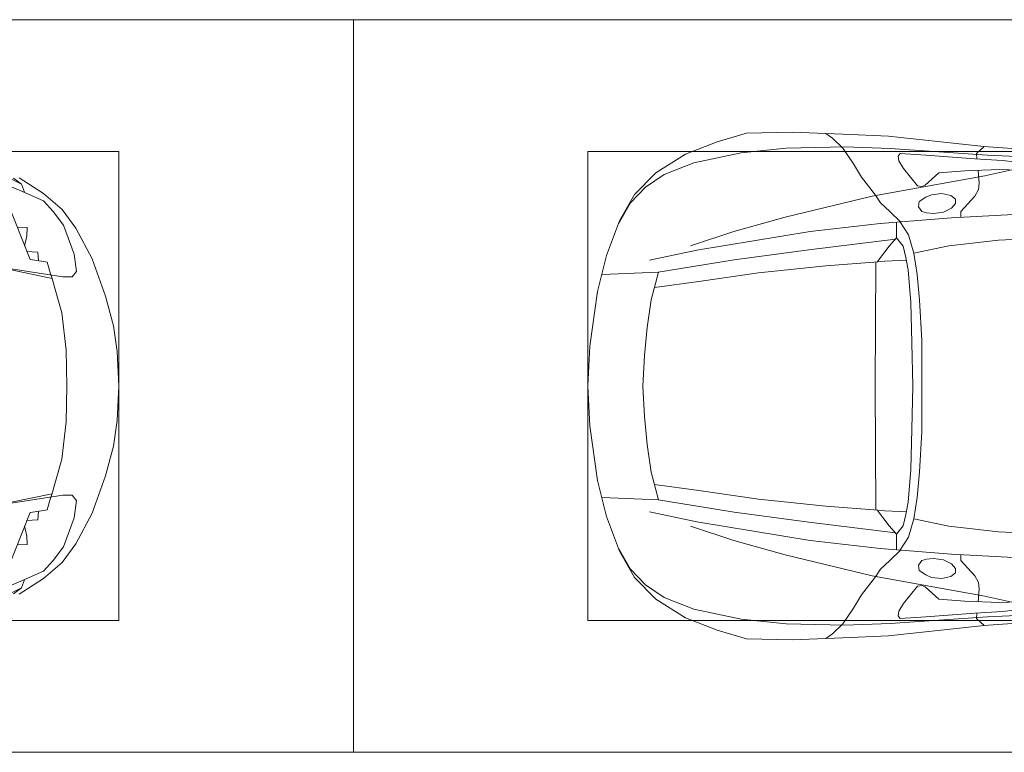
# Model space of a CAD drawing. Header units: millimetres. Extents: x -32229 to 291619, y -13689 to 125138.
# Tile 109 of 256: x 102167 to 105526, y 37150 to 39650. Entities that reach past the tile are written whole.
import ezdxf

# ---------------------------------------------------------------- set-up
doc = ezdxf.new("R2010")
doc.units = ezdxf.units.MM
doc.layers.add('A-DETL-GENF-OTLN', color=7, linetype='Continuous', lineweight=18)
doc.layers.add('C-PRKG-____-OTLN', color=7, linetype='Continuous', lineweight=18)

# ---------------------------------------------------------------- blocks, each defined once
blk = doc.blocks.new('АР_Машиноместо - 4900x2400_М__5300х2500_-V33--02 ЭМ')
at = {"layer": 'A-DETL-GENF-OTLN', "color": 254, "lineweight": 13, "true_color": 0xd4d4d4}
for p, q in [((737.8, -2818.3), (752.8, -3099)), ((1762.2, -2818.3), (1747.2, -3099)), ((462, -3136.6), (466.3, -3036.3)), ((512.5, -3053.2), (532.7, -3145.9)), ((1987.5, -3053.2), (1967.3, -3145.9)), ((2038, -3136.6), (2033.7, -3036.3)), ((752.8, -3099), (771.7, -3268.5)), ((1747.2, -3099), (1728.3, -3268.5)), ((439.5, -3468.5), (462, -3136.6)), ((532.7, -3145.9), (564, -3316.2)), ((1967.3, -3145.9), (1936, -3316.2)), ((2060.5, -3468.5), (2038, -3136.6)), ((771.7, -3268.5), (797.1, -3388.2)), ((1728.3, -3268.5), (1702.9, -3388.2)), ((564, -3316.2), (602.3, -3530.2)), ((1936, -3316.2), (1897.7, -3530.2)), ((797.1, -3388.2), (734.6, -3405.8)), ((870, -3377.1), (797.1, -3388.2)), ((957.1, -3368.9), (870, -3377.1)), ((1093.5, -3360.7), (957.1, -3368.9)), ((1250, -3360.7), (1093.5, -3360.7)), ((1250, -3360.7), (1406.5, -3360.7)), ((1406.5, -3360.7), (1542.9, -3368.9)), ((1542.9, -3368.9), (1630, -3377.1)), ((1630, -3377.1), (1702.9, -3388.2)), ((1702.9, -3388.2), (1765.4, -3405.8)), ((734.6, -3405.8), (688.5, -3435.5)), ((1765.4, -3405.8), (1811.5, -3435.5)), ((749.1, -3450.8), (765.5, -3589.1)), ((1750.9, -3450.8), (1734.5, -3589.1)), ((434.2, -3623.7), (439.5, -3468.5)), ((2065.8, -3623.7), (2060.5, -3468.5)), ((695.7, -3502.8), (723.2, -3741.5)), ((1804.3, -3502.8), (1776.8, -3741.5)), ((602.3, -3530.2), (673.6, -3827.1)), ((1897.7, -3530.2), (1826.4, -3827.1)), ((765.5, -3589.1), (785.7, -3746.6)), ((1734.5, -3589.1), (1714.3, -3746.6)), ((438.6, -3823.4), (434.2, -3623.7)), ((2061.4, -3823.4), (2065.8, -3623.7)), ((723.2, -3741.5), (786.9, -4128.3)), ((785.7, -3746.6), (819.4, -4000.8)), ((1714.3, -3746.6), (1680.6, -4000.8)), ((1776.8, -3741.5), (1713.1, -4128.3)), ((454.7, -3976.8), (438.6, -3823.4)), ((673.6, -3827.1), (722.7, -4001.8)), ((1826.4, -3827.1), (1777.3, -4001.8)), ((2045.3, -3976.8), (2061.4, -3823.4)), ((488.6, -4138.1), (454.7, -3976.8)), ((2011.4, -4138.1), (2045.3, -3976.8)), ((722.7, -4001.8), (771.7, -4149.8)), ((819.4, -4000.8), (849, -4182.8)), ((1680.6, -4000.8), (1651, -4182.8)), ((1777.3, -4001.8), (1728.3, -4149.8)), ((786.9, -4128.3), (821.1, -4289.8)), ((1713.1, -4128.3), (1678.9, -4289.8)), ((527.8, -4239.8), (488.6, -4138.1)), ((1972.2, -4239.8), (2011.4, -4138.1)), ((849, -4182.8), (861.2, -4260.3)), ((1651, -4182.8), (1638.8, -4260.3)), ((571.5, -4303.1), (527.8, -4239.8)), ((1928.5, -4303.1), (1972.2, -4239.8)), ((625, -4354.8), (571.5, -4303.1)), ((1875, -4354.8), (1928.5, -4303.1)), ((696.3, -4395.8), (625, -4354.8)), ((1803.7, -4395.8), (1875, -4354.8))]:
    blk.add_line(p, q, dxfattribs=at)
at = {"layer": 'A-DETL-GENF-OTLN', "color": 253, "lineweight": 13, "true_color": 0xaaaaaa}
for p, q in [((659.3, -2936), (676.4, -3260.1)), ((1840.7, -2936), (1823.6, -3260.1)), ((432.8, -3149.3), (446, -2964.8)), ((2067.2, -3149.3), (2054, -2964.8)), ((485.6, -3046.1), (480.8, -3085)), ((2014.4, -3046.1), (2019.2, -3085)), ((480.8, -3085), (474.8, -3179.9)), ((510.9, -3094.6), (512.2, -3061.4)), ((1989.1, -3094.6), (1987.8, -3061.4)), ((2019.2, -3085), (2025.2, -3179.9)), ((515.3, -3213.7), (510.9, -3094.6)), ((1984.7, -3213.7), (1989.1, -3094.6)), ((415.7, -3305.9), (432.8, -3149.3)), ((456.9, -3174.2), (432.9, -3148.3)), ((2043.1, -3174.2), (2067.1, -3148.3)), ((2084.3, -3305.9), (2067.1, -3148.3)), ((475.2, -3173.5), (456.9, -3174.2)), ((474.8, -3179.9), (462.2, -3347.3)), ((558.4, -3165.4), (513.6, -3168)), ((579.5, -3167.7), (558.4, -3165.4)), ((601.7, -3179.4), (579.5, -3167.7)), ((654.5, -3228.1), (601.7, -3179.4)), ((1845.5, -3228.1), (1898.3, -3179.4)), ((1898.3, -3179.4), (1920.5, -3167.7)), ((1920.5, -3167.7), (1941.6, -3165.4)), ((1941.6, -3165.4), (1986.4, -3168)), ((2024.8, -3173.5), (2043.1, -3174.2)), ((2025.2, -3179.9), (2037.8, -3347.3)), ((522.2, -3303.2), (515.3, -3213.7)), ((1977.8, -3303.2), (1984.7, -3213.7)), ((612.1, -3245.7), (599.8, -3262.3)), ((626.8, -3246.1), (612.1, -3245.7)), ((643.2, -3259.9), (626.8, -3246.1)), ((674.6, -3227.6), (654.5, -3228.1)), ((1825.4, -3227.6), (1845.5, -3228.1)), ((1856.8, -3259.9), (1873.2, -3246.1)), ((1873.2, -3246.1), (1887.9, -3245.7)), ((1887.9, -3245.7), (1900.2, -3262.3)), ((599.8, -3262.3), (593.6, -3292.5)), ((657.2, -3286.3), (643.2, -3259.9)), ((661.1, -3321.2), (657.2, -3286.3)), ((676.4, -3260.1), (695.7, -3502.8)), ((1823.6, -3260.1), (1804.3, -3502.8)), ((1838.9, -3321.2), (1842.8, -3286.3)), ((1842.8, -3286.3), (1856.8, -3259.9)), ((1900.2, -3262.3), (1906.4, -3292.5)), ((397.1, -3474.2), (415.7, -3305.9)), ((564.6, -3349.7), (522.2, -3303.2)), ((593.6, -3292.5), (597.1, -3327.4)), ((658.7, -3344.5), (661.1, -3321.2)), ((1841.3, -3344.5), (1838.9, -3321.2)), ((1906.4, -3292.5), (1902.9, -3327.4)), ((1935.4, -3349.7), (1977.8, -3303.2)), ((2102.9, -3474.2), (2084.3, -3305.9)), ((462.2, -3347.3), (456.6, -3434.5)), ((569.7, -3360.7), (564.6, -3349.7)), ((597.1, -3327.4), (605.2, -3346.8)), ((605.2, -3346.8), (620, -3369.3)), ((654.1, -3360.7), (658.7, -3344.5)), ((1845.9, -3360.7), (1841.3, -3344.5)), ((1894.8, -3346.8), (1880, -3369.3)), ((1902.9, -3327.4), (1894.8, -3346.8)), ((1930.3, -3360.7), (1935.4, -3349.7)), ((2037.8, -3347.3), (2043.4, -3434.5)), ((508, -3422.8), (566.8, -3375.1)), ((566.8, -3375.1), (569.7, -3360.7)), ((620, -3369.3), (638.7, -3372.5)), ((638.7, -3372.5), (654.1, -3360.7)), ((1250, -3391.3), (1102.5, -3394.3)), ((1250, -3391.3), (1397.5, -3394.3)), ((1861.3, -3372.5), (1845.9, -3360.7)), ((1880, -3369.3), (1861.3, -3372.5)), ((1933.2, -3375.1), (1930.3, -3360.7)), ((1992, -3422.8), (1933.2, -3375.1)), ((481.5, -3439.1), (508, -3422.8)), ((773, -3424.2), (744.1, -3447.2)), ((811.1, -3414.8), (773, -3424.2)), ((853.3, -3407.2), (811.1, -3414.8)), ((825.6, -3512.1), (821, -3413)), ((965.3, -3397.8), (853.3, -3407.2)), ((1102.5, -3394.3), (965.3, -3397.8)), ((1397.5, -3394.3), (1534.7, -3397.8)), ((1534.7, -3397.8), (1646.7, -3407.2)), ((1646.7, -3407.2), (1688.9, -3414.8)), ((1674.4, -3512.1), (1679, -3413)), ((1688.9, -3414.8), (1727, -3424.2)), ((1727, -3424.2), (1755.7, -3447)), ((2018.5, -3439.1), (1992, -3422.8)), ((456.6, -3434.5), (466.2, -3441.1)), ((466.2, -3441.1), (481.5, -3439.1)), ((690.2, -3433.7), (654.7, -3470.4)), ((744.1, -3447.2), (691.3, -3447.2)), ((744.3, -3447), (773.2, -3472.4)), ((1755.7, -3447), (1726.8, -3472.4)), ((1755.7, -3447.2), (1808.7, -3447.2)), ((1809.8, -3433.7), (1845.3, -3470.4)), ((2033.8, -3441.1), (2018.5, -3439.1)), ((2043.4, -3434.5), (2033.8, -3441.1)), ((390.2, -3630), (397.1, -3474.2)), ((654.7, -3470.4), (624.9, -3501.2)), ((773.2, -3472.4), (825.6, -3512.1)), ((1726.8, -3472.4), (1674.4, -3512.1)), ((1845.3, -3470.4), (1875.1, -3501.2)), ((2109.8, -3630), (2102.9, -3474.2)), ((598.3, -3518.6), (537.9, -3567)), ((624.9, -3501.2), (598.3, -3518.6)), ((840.1, -3687.8), (826.6, -3509.6)), ((1250, -3520.1), (827.2, -3517.2)), ((1250, -3520.1), (1672.8, -3517.2)), ((1659.9, -3687.8), (1673.4, -3509.6)), ((1875.1, -3501.2), (1901.7, -3518.6)), ((1901.7, -3518.6), (1962.1, -3567)), ((537.9, -3567), (491.4, -3594.2)), ((1962.1, -3567), (2008.6, -3594.2)), ((491.4, -3594.2), (438.6, -3629.8)), ((2008.6, -3594.2), (2061.4, -3629.8)), ((384, -3802.9), (390.2, -3630)), ((438.6, -3629.8), (403.8, -3665.5)), ((2061.4, -3629.8), (2096.2, -3665.5)), ((2116, -3802.9), (2109.8, -3630)), ((403.8, -3665.5), (388.1, -3688.4)), ((863.9, -3917.5), (840.1, -3687.8)), ((1636.1, -3917.5), (1659.9, -3687.8)), ((2096.2, -3665.5), (2111.9, -3688.4)), ((387.4, -3958.4), (384, -3802.9)), ((2112.6, -3958.4), (2116, -3802.9)), ((893.6, -4121.6), (863.9, -3917.5)), ((1606.4, -4121.6), (1636.1, -3917.5)), ((416.4, -4059.2), (387.4, -3958.4)), ((2083.6, -4059.2), (2112.6, -3958.4)), ((458.6, -4167), (416.4, -4059.2)), ((2041.4, -4167), (2083.6, -4059.2)), ((914, -4272.5), (893.6, -4121.6)), ((1586, -4272.5), (1606.4, -4121.6)), ((522.5, -4267.9), (458.6, -4167)), ((1977.5, -4267.9), (2041.4, -4167)), ((955.5, -4283.9), (861, -4259.4)), ((861.2, -4260.3), (869.3, -4451.1)), ((1544.5, -4283.9), (1639, -4259.4)), ((1638.8, -4260.3), (1630.7, -4451.1)), ((596.3, -4340.6), (522.5, -4267.9)), ((1050.4, -4297.3), (955.5, -4283.9)), ((1146, -4306.7), (1050.4, -4297.3)), ((1354, -4306.7), (1449.6, -4297.3)), ((1449.6, -4297.3), (1544.5, -4283.9)), ((1903.7, -4340.6), (1977.5, -4267.9)), ((1250, -4312), (1146, -4306.7)), ((1250, -4312), (1354, -4306.7)), ((686, -4391.6), (596.3, -4340.6)), ((1814, -4391.6), (1903.7, -4340.6)), ((804.4, -4436.7), (686, -4391.6)), ((1695.6, -4436.7), (1814, -4391.6)), ((927, -4466.6), (804.4, -4436.7)), ((1114.6, -4493), (927, -4466.6)), ((1385.4, -4493), (1573, -4466.6)), ((1573, -4466.6), (1695.6, -4436.7)), ((1250, -4500), (1114.6, -4493)), ((1250, -4500), (1385.4, -4493))]:
    blk.add_line(p, q, dxfattribs=at)
at = {"layer": 'C-PRKG-____-OTLN', "color": 253, "lineweight": 13, "true_color": 0xaaaaaa}
for p, q in [((2500, 0), (2500, -5300)), ((450, -800), (450, -4500)), ((2050, -800), (2050, -4500)), ((0, -3000), (0, -5300)), ((450, -4500), (2050, -4500)), ((2500, -5300), (0, -5300))]:
    blk.add_line(p, q, dxfattribs=at)
blk = doc.blocks.new('АР_Машиноместо - 4900x2400_М__5300х2500_-2211001--02 ЭМ')
at = {"layer": 'A-DETL-GENF-OTLN', "color": 253, "lineweight": 13, "true_color": 0xaaaaaa}
for p, q in [((1132.7, -806), (1044.2, -818.6)), ((1250, -800), (1132.7, -806)), ((1250, -800), (1367.3, -806)), ((1367.3, -806), (1455.8, -818.6)), ((1044.2, -818.6), (943.3, -845.1)), ((1455.8, -818.6), (1556.7, -845.1)), ((943.3, -845.1), (815.8, -891)), ((1556.7, -845.1), (1684.2, -891)), ((815.8, -891), (711.9, -946.2)), ((1684.2, -891), (1788.1, -946.2)), ((711.9, -946.2), (647.2, -992.8)), ((800.1, -952.6), (700.9, -989.1)), ((859, -944.1), (800.1, -952.6)), ((877.7, -958.9), (859, -944.1)), ((877.7, -991.4), (877.7, -958.9)), ((1622.3, -958.9), (1641, -944.1)), ((1622.3, -991.4), (1622.3, -958.9)), ((1641, -944.1), (1699.9, -952.6)), ((1699.9, -952.6), (1799.1, -989.1)), ((1788.1, -946.2), (1852.8, -992.8)), ((647.2, -992.8), (593.2, -1056.8)), ((700.9, -989.1), (655, -1024.3)), ((841.1, -1225.9), (877.7, -991.4)), ((1000.2, -994.5), (871.4, -1031.3)), ((1127.4, -979.8), (1000.2, -994.5)), ((1250, -977.6), (1127.4, -979.8)), ((1250, -977.6), (1372.6, -979.8)), ((1372.6, -979.8), (1499.8, -994.5)), ((1499.8, -994.5), (1628.6, -1031.3)), ((1658.9, -1225.9), (1622.3, -991.4)), ((1799.1, -989.1), (1845, -1024.3)), ((1852.8, -992.8), (1906.8, -1056.8)), ((654.7, -1024.4), (617.9, -1057.3)), ((882.6, -1027.5), (853.8, -1167.4)), ((1617.4, -1027.5), (1646.2, -1167.4)), ((1845.3, -1024.4), (1882.1, -1057.3)), ((593.2, -1056.8), (539.3, -1140.4)), ((617.9, -1057.3), (586.9, -1126.3)), ((1882.1, -1057.3), (1913.1, -1126.3)), ((1906.8, -1056.8), (1960.7, -1140.4)), ((561.3, -1132.6), (540.4, -1159.6)), ((586.9, -1126.3), (548.2, -1220.1)), ((589, -1121.6), (561.3, -1132.6)), ((1911, -1121.6), (1938.7, -1132.6)), ((1913.1, -1126.3), (1951.8, -1220.1)), ((1938.7, -1132.6), (1959.6, -1159.6))]:
    blk.add_line(p, q, dxfattribs=at)
at = {"layer": 'A-DETL-GENF-OTLN', "color": 254, "lineweight": 13, "true_color": 0xd4d4d4}
for p, q in [((871.3, -1031.9), (827.7, -1045)), ((1628.7, -1031.9), (1672.3, -1045)), ((823.3, -1074.4), (792.9, -1076.2)), ((824.1, -1063.7), (818.8, -1102.9)), ((827.7, -1045), (824.1, -1063.7)), ((1672.3, -1045), (1675.9, -1063.7)), ((1675.9, -1063.7), (1681.2, -1102.9)), ((1676.7, -1074.4), (1707.1, -1076.2)), ((818.8, -1102.9), (554, -1208.1)), ((792.9, -1076.2), (791.2, -1114.5)), ((1681.2, -1102.9), (1946, -1208.1)), ((1707.1, -1076.2), (1708.8, -1114.5)), ((561.7, -1132.1), (527.9, -1198.6)), ((709.1, -1112.7), (708.2, -1146.9)), ((737.7, -1113.6), (709.1, -1112.7)), ((772.6, -1121.3), (737.7, -1113.6)), ((1727.4, -1121.3), (1762.3, -1113.6)), ((1762.3, -1113.6), (1790.9, -1112.7)), ((1790.9, -1112.7), (1791.8, -1146.9)), ((1938.3, -1132.1), (1972.1, -1198.6))]:
    blk.add_line(p, q, dxfattribs=at)
at = {"layer": 'C-PRKG-____-OTLN', "color": 253, "lineweight": 13, "true_color": 0xaaaaaa}
for p, q in [((2500, 0), (0, 0)), ((0, 0), (0, -5300)), ((2500, 0), (2500, -5300)), ((450, -800), (450, -4500)), ((450, -800), (2050, -800)), ((2050, -800), (2050, -4500))]:
    blk.add_line(p, q, dxfattribs=at)
blk = doc.blocks.new('Наметкина 10_РД_АР_П_отсоединено_rvt-1--02 ЭМ')
at = {"layer": 'C-PRKG-____-OTLN', "color": 253, "lineweight": 13, "true_color": 0xaaaaaa, "rotation": 270.0000000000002}
for name, p in [('АР_Машиноместо - 4900x2400_М__5300х2500_-2211001--02 ЭМ', (103305.3, 39650)), ('АР_Машиноместо - 4900x2400_М__5300х2500_-V33--02 ЭМ', (108605.3, 39650))]:
    blk.add_blockref(name, p, dxfattribs=at)

msp = doc.modelspace()

# ---------------------------------------------------------------- block references
at = {"lineweight": 5}
msp.add_blockref('Наметкина 10_РД_АР_П_отсоединено_rvt-1--02 ЭМ', (0, 0), dxfattribs=at)

doc.saveas('drawing.dxf')
